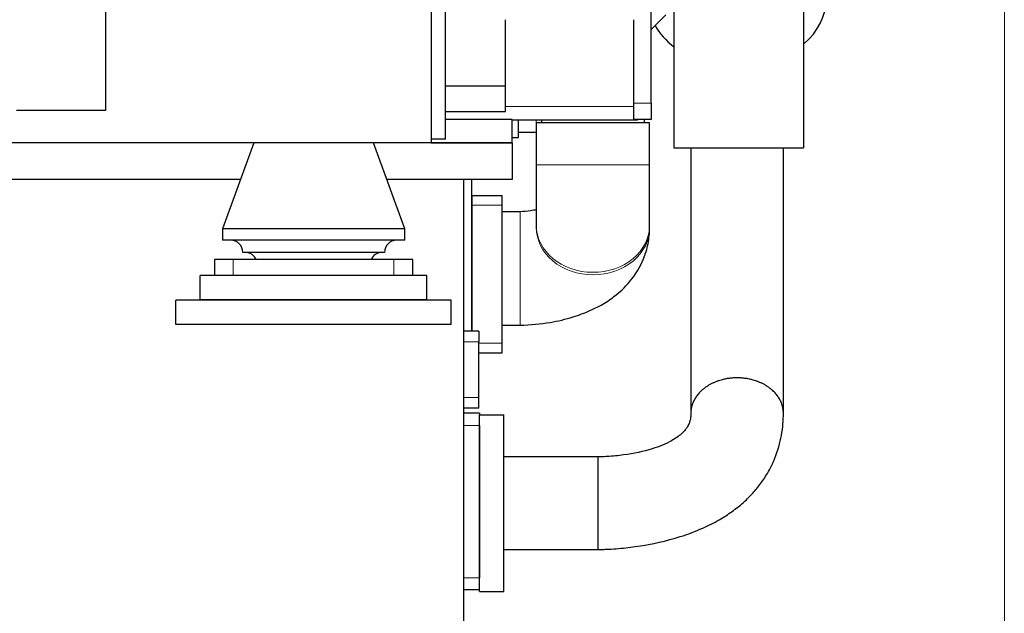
# Model space of a CAD drawing. Header units: inches. Extents: x 0 to 23760, y -13 to 16800.
# Tile 79 of 209: x 7620 to 8836, y 11365 to 12098. Entities that reach past the tile are written whole.
import ezdxf

# ---------------------------------------------------------------- set-up
doc = ezdxf.new("R2010")
doc.units = ezdxf.units.IN
doc.layers.add('254', color=7, linetype='Continuous', true_color=0xffffff)
doc.styles.add('latin_extended', font='simplex.shx')
doc.dimstyles.get("Standard").update_dxf_attribs({"dimtxt": 0.18, "dimasz": 0.18, "dimexe": 0.18, "dimexo": 0.0625, "dimgap": 0.09, "dimtad": 0, "dimtih": 1, "dimtoh": 1, "dimdec": 4, "dimzin": 0, "dimdsep": 46, "dimtxsty": 'Standard', "dimcen": 0.09, "dimadec": 0, "dimazin": 0, "dimtfac": 1, "dimtdec": 4, "dimtofl": 0, "dimtmove": 0, "dimatfit": 3, "dimfxl": 1, "dimtolj": 1, "dimtzin": 0, "dimarcsym": 0})

# ---------------------------------------------------------------- blocks, each defined once
blk = doc.blocks.new('_U16')
at = {"layer": '254', "color": 3, "linetype": 'Continuous', "lineweight": 13, "transparency": 16777216}
for p, q in [((8836, 13956), (8836, 10356.5)), ((2070, 13714), (2070, 10356.5)), ((2210, 10396.5), (8696, 10396.5))]:
    blk.add_line(p, q, dxfattribs=at)
at = {"layer": '254', "color": 3, "transparency": 16777216}
for points in [[(2210, 10419.8), (2210, 10373.1), (2070, 10396.5)], [(8696, 10373.1), (8696, 10419.8), (8836, 10396.5)]]:
    blk.add_solid(points, dxfattribs=at)
at = {"layer": 'Defpoints', "color": 0, "transparency": 16777216}
for p in [(8836, 13996), (2070, 13754), (8836, 10396.5)]:
    blk.add_point(p, dxfattribs=at)
at = {"layer": '254', "color": 2, "lineweight": 13, "transparency": 16777216, "insert": (5209.6, 10606.5), "char_height": 140, "attachment_point": 1, "style": 'latin_extended'}
blk.add_mtext('\\A1;6766', dxfattribs=at)

msp = doc.modelspace()

# ---------------------------------------------------------------- linework, layer by layer
at = {"layer": '254', "color": 2, "linetype": 'Continuous', "lineweight": 25}
for p, q in [((8587.956, 12595.977), (8587.956, 11939.977)), ((8427.956, 12216.932), (8427.956, 11939.977)), ((8145.956, 11950.477), (8145.956, 12152.113)), ((8127.956, 12130.977), (8127.956, 11945.977)), ((8399.956, 11994.977), (8399.956, 12124.978)), ((7725.956, 12119.377), (7725.956, 11985.977)), ((8399.955, 12085.977), (8417.956, 12103.977)), ((8220.101, 12015.978), (8220.101, 12098.169)), ((8377.956, 12098.168), (8377.956, 11990.977)), ((8220.101, 12015.978), (8145.956, 12015.978)), ((8220.101, 11984.826), (8220.101, 12015.978)), ((8377.956, 11990.977), (8377.956, 11973.977)), ((8399.956, 11994.977), (8399.956, 11974.977)), ((7725.956, 11985.977), (7615.956, 11985.977)), ((8145.956, 11984.826), (8220.101, 11984.826)), ((8227.956, 11974.729), (8145.956, 11974.729)), ((8227.956, 11945.977), (8227.956, 11974.729)), ((8377.956, 11973.977), (8227.956, 11973.977)), ((8235.956, 11952.477), (8235.956, 11973.977)), ((8257.956, 11970.977), (8257.956, 11918.92)), ((8397.955, 11970.977), (8257.956, 11970.977)), ((8264.456, 11973.979), (8264.456, 11970.982)), ((8399.956, 11974.977), (8377.956, 11974.977)), ((8382.956, 11973.977), (8377.956, 11973.977)), ((8382.956, 11973.977), (8382.956, 11974.978)), ((8391.456, 11970.983), (8391.456, 11974.985)), ((8397.955, 11918.92), (8397.955, 11970.977)), ((8257.956, 11958.977), (8235.956, 11958.977)), ((7924.152, 11945.977), (6996.691, 11945.977)), ((7908.956, 11945.977), (7870.456, 11839.977)), ((8041.702, 11945.977), (7924.205, 11945.977)), ((8127.956, 11945.977), (8041.648, 11945.977)), ((8095.456, 11839.977), (8056.956, 11945.977)), ((8227.956, 11945.977), (8127.948, 11945.977)), ((8145.956, 11950.477), (8127.956, 11950.477)), ((8127.956, 11945.977), (8227.956, 11945.977)), ((8227.956, 11952.477), (8235.956, 11952.477)), ((8227.956, 11945.977), (8227.956, 11900.977)), ((8427.956, 11939.977), (8587.956, 11939.977)), ((7892.597, 11900.977), (7028.289, 11900.977)), ((8227.956, 11900.977), (8073.266, 11900.977)), ((8167.956, 11900.977), (8167.956, 11193.077)), ((8177.956, 11900.977), (8177.956, 11713.478)), ((8178.956, 11880.977), (8215.956, 11880.977)), ((8178.956, 11868.977), (8178.956, 11880.977)), ((8215.956, 11868.977), (8215.956, 11880.977)), ((8178.956, 11713.477), (8178.956, 11868.977)), ((8215.956, 11698.677), (8215.956, 11868.977)), ((8237.956, 11860.977), (8215.956, 11860.977)), ((8257.956, 11844.229), (8257.956, 11841.19)), ((8397.955, 11841.19), (8397.955, 11844.229)), ((7870.456, 11839.977), (7870.456, 11825.745)), ((8095.456, 11839.977), (7870.456, 11839.977)), ((8095.456, 11825.745), (8095.456, 11839.977)), ((8095.456, 11825.745), (7870.456, 11825.745)), ((8070.456, 11810.745), (7895.456, 11810.745)), ((7860.456, 11801.977), (7860.456, 11782.178)), ((7883.762, 11801.977), (7860.456, 11801.977)), ((8082.149, 11801.977), (7883.762, 11801.977)), ((8105.456, 11801.977), (8082.149, 11801.977)), ((8105.456, 11782.178), (8105.456, 11801.977)), ((8122.956, 11782.177), (7842.956, 11782.177)), ((7842.956, 11752.177), (7842.956, 11782.177)), ((8122.956, 11752.177), (8122.956, 11782.177)), ((8152.956, 11751.677), (7812.956, 11751.677)), ((7812.956, 11721.677), (7812.956, 11751.677)), ((8122.956, 11752.177), (7842.956, 11752.177)), ((8152.956, 11721.677), (8152.956, 11751.677)), ((8152.956, 11721.677), (7812.956, 11721.677)), ((8186.956, 11713.477), (8167.956, 11713.477)), ((8186.956, 11713.477), (8186.956, 11700.477)), ((8215.956, 11720.977), (8237.956, 11720.977)), ((8186.956, 11631.477), (8186.956, 11700.477)), ((8215.956, 11686.677), (8215.956, 11698.677)), ((8186.956, 11686.677), (8215.956, 11686.677)), ((8186.956, 11618.477), (8186.956, 11631.477)), ((8186.956, 11618.477), (8167.956, 11618.477)), ((8187.956, 11611.977), (8167.956, 11611.977)), ((8187.956, 11611.977), (8187.956, 11609.977)), ((8187.956, 11609.977), (8217.956, 11609.977)), ((8187.956, 11391.977), (8187.956, 11609.977)), ((8217.956, 11391.977), (8217.956, 11609.977)), ((8187.956, 11596.977), (8187.956, 11408.977)), ((8187.956, 11393.977), (8167.956, 11393.977)), ((8187.956, 11391.977), (8217.956, 11391.977))]:
    msp.add_line(p, q, dxfattribs=at)
at = {"layer": '254', "color": 110, "linetype": 'Continuous', "lineweight": 13}
for p, q in [((8220.101, 11990.977), (8377.956, 11990.977)), ((8377.956, 11994.977), (8399.956, 11994.977)), ((8257.956, 11970.977), (8257.956, 11973.977)), ((8397.955, 11918.92), (8257.956, 11918.92)), ((8178.956, 11868.977), (8215.956, 11868.977)), ((8237.956, 11720.977), (8237.956, 11860.975)), ((8397.955, 11844.229), (8397.955, 11844.503)), ((8397.955, 11841.19), (8397.955, 11841.218)), ((7883.762, 11782.178), (7883.762, 11801.977)), ((8082.149, 11782.178), (8082.149, 11801.977)), ((8186.956, 11700.477), (8167.956, 11700.477)), ((8186.956, 11698.677), (8215.956, 11698.677)), ((8186.956, 11631.477), (8167.956, 11631.477)), ((8187.956, 11596.977), (8167.956, 11596.977)), ((8187.956, 11408.977), (8167.956, 11408.977))]:
    msp.add_line(p, q, dxfattribs=at)
at = {"layer": '254', "color": 2, "linetype": 'Continuous', "lineweight": 25}
for centre, start, end in [((7880.456, 11810.745), 0, 90), ((8085.456, 11810.745), 90, 180), ((7898.291, 11795.791), 24.359101, 85.546788), ((8067.62, 11795.791), 94.453212, 155.640899)]:
    msp.add_arc(centre, 15, start, end, dxfattribs=at)
for start_param, end_param in [(2.41205593, 3.87122755), (0.40290926, 0.7825511)]:
    msp.add_ellipse((8505.956, 12123.588), major_axis=(-110, 0), ratio=0.76040597, start_param=start_param, end_param=end_param, dxfattribs=at)
at = {"layer": '254', "color": 110, "linetype": 'Continuous', "lineweight": 13}
for centre, start_param, end_param in [((8327.956, 11844.229), 3.14345797, 4.71238898), ((8327.956, 11844.229), 4.71238898, 6.28318531), ((8327.956, 11841.19), 3.13688026, 4.71238898), ((8327.956, 11841.19), 4.71238898, 6.28318531)]:
    msp.add_ellipse(centre, major_axis=(70, 0), ratio=0.82989824, start_param=start_param, end_param=end_param, dxfattribs=at)
at = {"layer": '254', "color": 2, "linetype": 'Continuous', "lineweight": 25}
for points, knots in [([(8448.805, 11939.976), (8448.805, 11916.495), (8448.805, 11878.725), (8448.805, 11826.666), (8448.805, 11783.799), (8448.805, 11740.933), (8448.805, 11698.066), (8448.805, 11655.199), (8448.805, 11626.62), (8448.805, 11612.33)], [0, 0, 0, 0, 0.2150005, 0.34583253, 0.47666456, 0.60749659, 0.73832862, 0.86916065, 1, 1, 1, 1]), ([(8563.105, 11612.288), (8563.105, 11619.15), (8563.105, 11632.871), (8563.105, 11653.451), (8563.105, 11674.028), (8563.105, 11694.606), (8563.105, 11715.183), (8563.105, 11735.761), (8563.105, 11787.204), (8563.105, 11855.277), (8563.105, 11916.49), (8563.105, 11939.977)], [0, 0, 0, 0, 0.06281975, 0.12561539, 0.18841102, 0.25120665, 0.31400228, 0.37679792, 0.43959355, 0.78496953, 1, 1, 1, 1]), ([(8257.956, 11918.92), (8257.956, 11911.422), (8257.956, 11896.912), (8257.956, 11876.001), (8257.956, 11857.769), (8257.956, 11848.262), (8257.956, 11844.099)], [0, 0, 0, 0, 0.25002709, 0.50002633, 0.74998168, 1, 1, 1, 1]), ([(8397.955, 11844.36), (8397.955, 11848.509), (8397.955, 11857.981), (8397.955, 11876.15), (8397.955, 11896.987), (8397.955, 11911.447), (8397.955, 11918.92)], [0, 0, 0, 0, 0.25005116, 0.49996507, 0.7499458, 1, 1, 1, 1]), ([(8258.168, 11863.445), (8255.932, 11862.921), (8249.532, 11861.678), (8242.595, 11861.119), (8237.956, 11860.977)], [0, 0, 0, 0, 0.38159426, 1, 1, 1, 1]), ([(8237.956, 11720.977), (8250.667, 11721.114), (8272.857, 11723.071), (8301.767, 11730.058), (8322.405, 11737.7), (8339.155, 11745.942), (8356.51, 11757.24), (8375.902, 11775.614), (8389.744, 11798.421), (8396.556, 11821.414), (8397.894, 11834.52), (8397.955, 11841.32)], [0, 0, 0, 0, 0.1576904, 0.2831765, 0.38219651, 0.45218742, 0.5359685, 0.65554108, 0.81281701, 0.90523569, 1, 1, 1, 1]), ([(8448.805, 11612.33), (8448.806, 11611.692), (8448.785, 11610.592), (8448.688, 11608.751), (8448.463, 11606.417), (8447.878, 11603.035), (8446.625, 11598.886), (8444.527, 11595.016), (8442.277, 11591.839), (8436.186, 11585.376), (8423.623, 11576.539), (8399.659, 11566.724), (8371.669, 11560.908), (8350.004, 11558.735), (8339.97, 11558.267), (8336.484, 11558.192), (8335.161, 11558.179), (8334.652, 11558.177), (8334.443, 11558.177)], [0, 0, 0, 0, 0.02454471, 0.0429246, 0.0735177, 0.12227466, 0.19360886, 0.28330768, 0.34108619, 0.39916572, 0.50208229, 0.65150154, 0.84152395, 0.94416855, 0.97984518, 0.99219052, 0.99676903, 1, 1, 1, 1]), ([(8334.447, 11443.877), (8335.573, 11443.878), (8337.896, 11443.896), (8342.253, 11443.997), (8349.499, 11444.289), (8363.473, 11445.242), (8393.467, 11448.732), (8428.937, 11456.596), (8461.777, 11468.893), (8483.062, 11479.669), (8499.607, 11490.301), (8512.956, 11500.921), (8524.314, 11511.931), (8534.554, 11524.056), (8544.551, 11538.981), (8554.478, 11559.245), (8560.371, 11580.192), (8562.512, 11596.974), (8562.981, 11605.285), (8563.081, 11609.165), (8563.103, 11611.062), (8563.105, 11611.911), (8563.105, 11612.288)], [0, 0, 0, 0, 0.00967311, 0.01996402, 0.03742237, 0.07192504, 0.14020696, 0.2974377, 0.38686912, 0.4563641, 0.51698937, 0.57216451, 0.62086747, 0.67203117, 0.72700432, 0.7984487, 0.90059167, 0.95396592, 0.97939826, 0.99075754, 0.9958971, 1, 1, 1, 1]), ([(8334.443, 11558.177), (8329.593, 11558.177), (8319.889, 11558.177), (8305.331, 11558.177), (8290.768, 11558.177), (8261.643, 11558.177), (8237.372, 11558.177), (8217.956, 11558.177)], [0, 0, 0, 0, 0.12490391, 0.24991763, 0.37493136, 0.49994509, 1, 1, 1, 1]), ([(8217.956, 11443.877), (8237.372, 11443.877), (8261.643, 11443.877), (8290.768, 11443.877), (8305.331, 11443.877), (8319.89, 11443.877), (8329.596, 11443.877), (8334.447, 11443.877)], [0, 0, 0, 0, 0.50003552, 0.6250444, 0.75005328, 0.87506215, 1, 1, 1, 1])]:
    msp.add_open_spline(points, degree=3, knots=knots, dxfattribs=at)
for points, weights, knots in [([(8563.105, 11612.312), (8563.104, 11627.685), (8552.999, 11648.104), (8526.16, 11655.791), (8485.75, 11655.793), (8458.908, 11648.108), (8448.805, 11627.687), (8448.805, 11612.314)], [1.01661171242, 1.01660081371, 0.958477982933, 1.01661171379, 1.01661171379, 0.958470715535, 1.01661171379, 1.01661171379], [0, 0, 0, 0, 0, 0.49998437, 0.49998437, 0.49998437, 1, 1, 1, 1, 1]), ([(8334.447, 11443.877), (8334.448, 11443.879), (8334.448, 11447.776), (8334.448, 11455.521), (8334.448, 11479.316), (8334.448, 11506.294), (8334.446, 11531.399), (8334.444, 11550.44), (8334.444, 11555.539), (8334.443, 11558.178), (8334.443, 11558.177)], [0.995204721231, 0.992944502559, 0.999167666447, 1.01661171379, 1.01661171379, 0.958470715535, 1.01661171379, 1.01661171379, 1.00472341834, 0.997074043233, 0.995205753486], [0, 0, 0, 0, 0, 0.27388356, 0.27388356, 0.27388356, 0.77389918, 0.77389918, 0.77389918, 1, 1, 1, 1, 1])]:
    msp.add_rational_spline(points, weights, degree=4, knots=knots, dxfattribs=at)

# ---------------------------------------------------------------- dimensions: what is measured, and where the dimension line sits
at = {"layer": '254', "color": 2, "linetype": 'Continuous', "lineweight": 13}
dim = msp.add_linear_dim(base=(8835.956, 10396.477), p1=(2069.976, 13753.977), p2=(8835.956, 13995.977), dimstyle='Standard', override={"dimscale": 40, "dimtxt": 3.5, "dimasz": 3.5, "dimexe": 1, "dimexo": 1, "dimgap": 1.75, "dimtad": 1, "dimtih": 1, "dimtoh": 0, "dimdec": 0, "dimlfac": 1, "dimzin": 8, "dimdsep": 46, "dimlunit": 2, "dimtxsty": 'latin_extended', "dimsah": 1, "dimse1": 0, "dimse2": 0, "dimsd1": 0, "dimsd2": 0, "dimclrd": 3, "dimclre": 3, "dimclrt": 2, "dimtol": 0, "dimtm": -0.1, "dimtfac": 0.714286, "dimtdec": 3, "dimtofl": 1, "dimtmove": 0, "dimtzin": 8, "dimlwd": 13, "dimlwe": 13}, dxfattribs=at)
dim.commit()
dim.dimension.update_dxf_attribs({"geometry": '_U16', "text_midpoint": (5452.966, 10396.477), "dimtype": 160})

doc.saveas('drawing.dxf')
